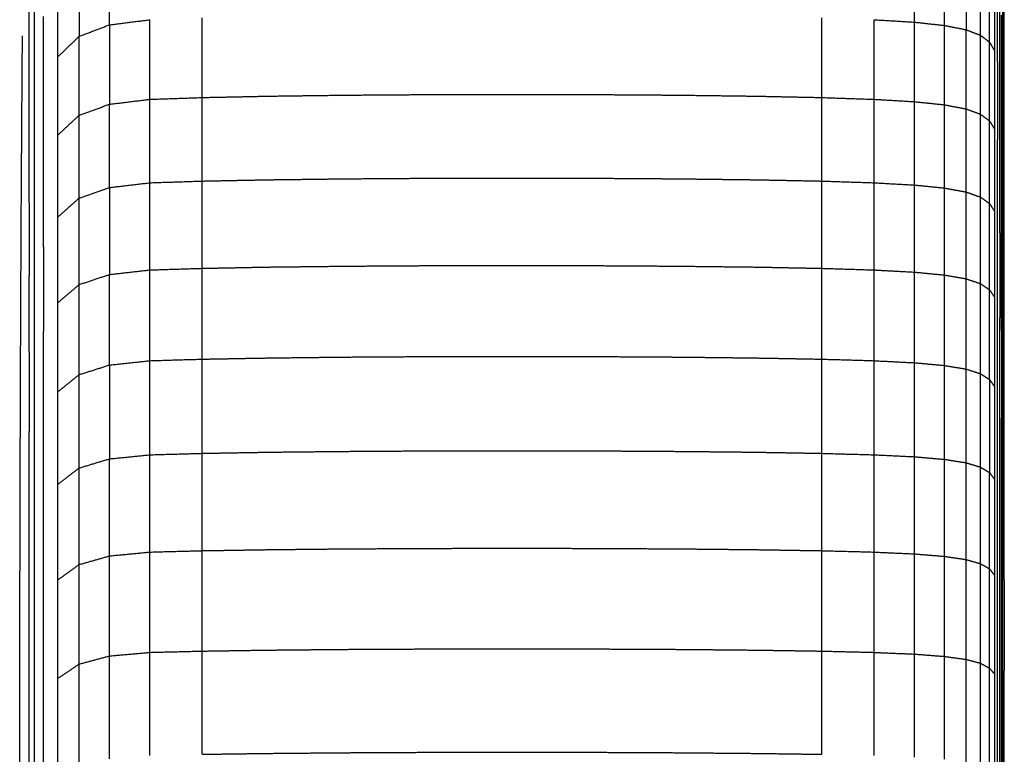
# Model space of a CAD drawing. Header units: millimetres. Extents: x 0 to 20, y 0 to 45.7.
# Tile 76 of 77: x 17.6 to 19.5, y 43 to 44.4. Entities that reach past the tile are written whole.
import ezdxf

# ---------------------------------------------------------------- set-up
doc = ezdxf.new("R2010")
doc.units = ezdxf.units.MM
doc.header["$MEASUREMENT"] = 0
doc.layers.add('Make2D$visible$lines', color=7, linetype='Continuous', true_color=0x000000)

msp = doc.modelspace()

# ---------------------------------------------------------------- linework, layer by layer
at = {"layer": 'Make2D$visible$lines'}
for points in [[(17.8197, 44.4009), (17.8197, 44.4726), (17.8197, 44.5444)], [(19.3542, 44.4061), (19.3542, 44.4779), (19.3542, 44.5497)], [(19.4117, 44.3998), (19.4117, 44.4715), (19.4117, 44.5433)], [(17.7623, 44.5218), (17.7623, 44.4505), (17.7623, 44.3791)], [(19.4526, 44.5348), (19.4526, 44.4632), (19.4526, 44.3916)], [(19.4801, 44.3811), (19.4801, 44.4525), (19.4801, 44.5238)], [(19.5224, 44.388), (19.5224, 44.4532), (19.5224, 44.5185)], [(19.4973, 44.3678), (19.4973, 44.4389), (19.4973, 44.5101)], [(17.7213, 44.3399), (17.7213, 44.4105), (17.7213, 44.4812)], [(19.5071, 44.3513), (19.5071, 44.4222), (19.5071, 44.4931)], [(19.5254, 44.3681), (19.5254, 44.4271), (19.5254, 44.4862)], [(19.5126, 44.3314), (19.5126, 44.4019), (19.5126, 44.4724)], [(17.6767, 44.3225), (17.6767, 44.3867), (17.6767, 44.4509)], [(19.5169, 44.3075), (19.5169, 44.3776), (19.5169, 44.4476)], [(17.6669, 44.3171), (17.6669, 44.3754), (17.6669, 44.4337)], [(17.6938, 44.2776), (17.6938, 44.3471), (17.6938, 44.4167)], [(17.8197, 44.4009), (17.8582, 44.4058), (17.8967, 44.4107)], [(17.8967, 44.2591), (17.8967, 44.3349), (17.8967, 44.4107)], [(17.9963, 44.2625), (17.9963, 44.3384), (17.9963, 44.4142)], [(19.1777, 44.2625), (19.1777, 44.3384), (19.1777, 44.4142)], [(19.2772, 44.2591), (19.2772, 44.3349), (19.2772, 44.4107)], [(19.2772, 44.4107), (19.3157, 44.4084), (19.3542, 44.4061)], [(19.3542, 44.2546), (19.3542, 44.3303), (19.3542, 44.4061)], [(19.3542, 44.4061), (19.3829, 44.4029), (19.4117, 44.3998)], [(19.5201, 44.2802), (19.5201, 44.3498), (19.5201, 44.4194)], [(17.7623, 44.3791), (17.791, 44.39), (17.8197, 44.4009)], [(17.8197, 44.4009), (17.8197, 44.3253), (17.8197, 44.2496)], [(19.4117, 44.3998), (19.4321, 44.3957), (19.4526, 44.3916)], [(19.4117, 44.2486), (19.4117, 44.3242), (19.4117, 44.3998)], [(19.4526, 44.2407), (19.4526, 44.3162), (19.4526, 44.3916)], [(19.4526, 44.3916), (19.4664, 44.3863), (19.4801, 44.3811)], [(19.5224, 44.2499), (19.5224, 44.319), (19.5224, 44.388)], [(17.6516, 44.0287), (17.6527, 44.2023), (17.6539, 44.3759)], [(17.6539, 44.3759), (17.6539, 44.3781), (17.6539, 44.3803)], [(17.7213, 44.3399), (17.7418, 44.3595), (17.7623, 44.3791)], [(17.7623, 44.2287), (17.7623, 44.3039), (17.7623, 44.3791)], [(19.4801, 44.2306), (19.4801, 44.3058), (19.4801, 44.3811)], [(19.4801, 44.3811), (19.4887, 44.3744), (19.4973, 44.3678)], [(19.4973, 44.2178), (19.4973, 44.2928), (19.4973, 44.3678)], [(19.4973, 44.3678), (19.5022, 44.3595), (19.5071, 44.3513)], [(19.5254, 44.2423), (19.5254, 44.3052), (19.5254, 44.3681)], [(19.5071, 44.202), (19.5071, 44.2766), (19.5071, 44.3513)], [(17.7213, 44.1909), (17.7213, 44.2654), (17.7213, 44.3399)], [(19.5126, 44.3314), (19.5126, 44.2571), (19.5126, 44.1827)], [(17.6669, 44.193), (17.6669, 44.255), (17.6669, 44.3171)], [(17.6767, 44.1867), (17.6767, 44.2546), (17.6767, 44.3225)], [(19.5169, 44.1598), (19.5169, 44.2336), (19.5169, 44.3075)], [(17.6938, 44.131), (17.6938, 44.2043), (17.6938, 44.2776)], [(19.5201, 44.1335), (19.5201, 44.2068), (19.5201, 44.2802)], [(17.8197, 44.2496), (17.8582, 44.2544), (17.8967, 44.2591)], [(17.8967, 44.2591), (17.9465, 44.2608), (17.9963, 44.2625)], [(17.8967, 44.1001), (17.8967, 44.1796), (17.8967, 44.2591)], [(17.9963, 44.2625), (18.0589, 44.2638), (18.1215, 44.2651)], [(17.9963, 44.1033), (17.9963, 44.1829), (17.9963, 44.2625)], [(18.1215, 44.2651), (18.1938, 44.2661), (18.266, 44.267)], [(18.266, 44.267), (18.3446, 44.2676), (18.4233, 44.2681)], [(18.4233, 44.2681), (18.5051, 44.2683), (18.587, 44.2685)], [(18.587, 44.2685), (18.6688, 44.2683), (18.7507, 44.2681)], [(18.7507, 44.2681), (18.8293, 44.2676), (18.908, 44.267)], [(18.908, 44.267), (18.9802, 44.2661), (19.0524, 44.2651)], [(19.0524, 44.2651), (19.115, 44.2638), (19.1777, 44.2625)], [(19.1777, 44.1033), (19.1777, 44.1829), (19.1777, 44.2625)], [(19.1777, 44.2625), (19.2274, 44.2608), (19.2772, 44.2591)], [(19.2772, 44.1001), (19.2772, 44.1796), (19.2772, 44.2591)], [(19.2772, 44.2591), (19.3157, 44.2569), (19.3542, 44.2546)], [(19.3542, 44.0958), (19.3542, 44.1752), (19.3542, 44.2546)], [(19.3542, 44.2546), (19.3829, 44.2516), (19.4117, 44.2486)], [(17.7623, 44.2287), (17.791, 44.2392), (17.8197, 44.2496)], [(17.8197, 44.091), (17.8197, 44.1703), (17.8197, 44.2496)], [(19.4117, 44.2486), (19.4321, 44.2447), (19.4526, 44.2407)], [(19.4117, 44.09), (19.4117, 44.1693), (19.4117, 44.2486)], [(19.4526, 44.2407), (19.4664, 44.2356), (19.4801, 44.2306)], [(19.4526, 44.0824), (19.4526, 44.1616), (19.4526, 44.2407)], [(19.5224, 44.1043), (19.5224, 44.1771), (19.5224, 44.2499)], [(19.5254, 44.1092), (19.5254, 44.1758), (19.5254, 44.2423)], [(17.7213, 44.1909), (17.7418, 44.2098), (17.7623, 44.2287)], [(17.7623, 44.0709), (17.7623, 44.1498), (17.7623, 44.2287)], [(19.4801, 44.0727), (19.4801, 44.1516), (19.4801, 44.2306)], [(19.4801, 44.2306), (19.4887, 44.2242), (19.4973, 44.2178)], [(19.4973, 44.2178), (19.5022, 44.2099), (19.5071, 44.202)], [(19.4973, 44.0604), (19.4973, 44.1391), (19.4973, 44.2178)], [(19.5071, 44.0453), (19.5071, 44.1236), (19.5071, 44.202)], [(17.6669, 44.0616), (17.6669, 44.1273), (17.6669, 44.193)], [(17.6767, 44.0435), (17.6767, 44.1151), (17.6767, 44.1867)], [(17.7213, 44.0347), (17.7213, 44.1128), (17.7213, 44.1909)], [(19.5126, 44.0268), (19.5126, 44.1048), (19.5126, 44.1827)], [(19.5169, 44.0048), (19.5169, 44.0823), (19.5169, 44.1598)], [(17.6938, 43.9772), (17.6938, 44.0541), (17.6938, 44.131)], [(19.5201, 43.9796), (19.5201, 44.0565), (19.5201, 44.1335)], [(17.9963, 44.1033), (18.0589, 44.1046), (18.1215, 44.1058)], [(18.1215, 44.1058), (18.1938, 44.1067), (18.266, 44.1076)], [(18.266, 44.1076), (18.3446, 44.1082), (18.4233, 44.1087)], [(18.4233, 44.1087), (18.5051, 44.1089), (18.587, 44.1091)], [(18.587, 44.1091), (18.6688, 44.1089), (18.7507, 44.1087)], [(18.7507, 44.1087), (18.8293, 44.1082), (18.908, 44.1076)], [(18.908, 44.1076), (18.9802, 44.1067), (19.0524, 44.1058)], [(19.0524, 44.1058), (19.115, 44.1046), (19.1777, 44.1033)], [(19.5254, 43.969), (19.5254, 44.0391), (19.5254, 44.1092)], [(17.7623, 44.0709), (17.791, 44.081), (17.8197, 44.091)], [(17.8197, 44.091), (17.8582, 44.0955), (17.8967, 44.1001)], [(17.8197, 44.091), (17.8197, 44.0081), (17.8197, 43.9253)], [(17.8967, 44.1001), (17.9465, 44.1017), (17.9963, 44.1033)], [(17.8967, 43.934), (17.8967, 44.017), (17.8967, 44.1001)], [(17.9963, 43.9371), (17.9963, 44.0202), (17.9963, 44.1033)], [(19.1777, 43.9371), (19.1777, 44.0202), (19.1777, 44.1033)], [(19.1777, 44.1033), (19.2274, 44.1017), (19.2772, 44.1001)], [(19.2772, 44.1001), (19.3157, 44.0979), (19.3542, 44.0958)], [(19.2772, 43.934), (19.2772, 44.017), (19.2772, 44.1001)], [(19.3542, 43.9299), (19.3542, 44.0128), (19.3542, 44.0958)], [(19.3542, 44.0958), (19.3829, 44.0929), (19.4117, 44.09)], [(19.4117, 44.09), (19.4321, 44.0862), (19.4526, 44.0824)], [(19.4117, 43.9243), (19.4117, 44.0072), (19.4117, 44.09)], [(19.5224, 43.9516), (19.5224, 44.028), (19.5224, 44.1043)], [(17.7213, 44.0347), (17.7418, 44.0528), (17.7623, 44.0709)], [(17.7623, 43.9061), (17.7623, 43.9885), (17.7623, 44.0709)], [(19.4526, 44.0824), (19.4664, 44.0776), (19.4801, 44.0727)], [(19.4526, 43.9171), (19.4526, 43.9998), (19.4526, 44.0824)], [(19.4801, 44.0727), (19.4887, 44.0666), (19.4973, 44.0604)], [(19.4801, 43.9078), (19.4801, 43.9903), (19.4801, 44.0727)], [(17.6669, 44.0616), (17.6669, 43.9923), (17.6669, 43.9231)], [(19.4973, 44.0604), (19.5022, 44.0528), (19.5071, 44.0453)], [(19.4973, 43.8961), (19.4973, 43.9783), (19.4973, 44.0604)], [(17.6767, 43.8933), (17.6767, 43.9684), (17.6767, 44.0435)], [(17.7213, 43.8715), (17.7213, 43.9531), (17.7213, 44.0347)], [(19.5071, 43.8816), (19.5071, 43.9634), (19.5071, 44.0453)], [(17.65, 43.6759), (17.6508, 43.8523), (17.6516, 44.0287)], [(19.5126, 43.864), (19.5126, 43.9454), (19.5126, 44.0268)], [(19.5169, 44.0048), (19.5169, 43.9239), (19.5169, 43.8429)], [(17.6938, 43.9772), (17.6938, 43.8969), (17.6938, 43.8166)], [(19.5201, 43.8188), (19.5201, 43.8992), (19.5201, 43.9796)], [(19.5254, 43.8218), (19.5254, 43.8954), (19.5254, 43.969)], [(17.8967, 43.934), (17.9465, 43.9355), (17.9963, 43.9371)], [(17.9963, 43.9371), (18.0589, 43.9383), (18.1215, 43.9395)], [(17.9963, 43.7641), (17.9963, 43.8506), (17.9963, 43.9371)], [(18.1215, 43.9395), (18.1938, 43.9403), (18.266, 43.9412)], [(18.266, 43.9412), (18.3446, 43.9417), (18.4233, 43.9422)], [(18.4233, 43.9422), (18.5051, 43.9424), (18.587, 43.9426)], [(18.587, 43.9426), (18.6688, 43.9424), (18.7507, 43.9422)], [(18.7507, 43.9422), (18.8293, 43.9417), (18.908, 43.9412)], [(18.908, 43.9412), (18.9802, 43.9403), (19.0524, 43.9395)], [(19.0524, 43.9395), (19.115, 43.9383), (19.1777, 43.9371)], [(19.1777, 43.7641), (19.1777, 43.8506), (19.1777, 43.9371)], [(19.1777, 43.9371), (19.2274, 43.9355), (19.2772, 43.934)], [(19.5224, 43.7921), (19.5224, 43.8719), (19.5224, 43.9516)], [(17.6669, 43.7778), (17.6669, 43.8505), (17.6669, 43.9231)], [(17.7623, 43.9061), (17.791, 43.9157), (17.8197, 43.9253)], [(17.8197, 43.9253), (17.8582, 43.9296), (17.8967, 43.934)], [(17.8197, 43.7528), (17.8197, 43.8391), (17.8197, 43.9253)], [(17.8967, 43.7611), (17.8967, 43.8475), (17.8967, 43.934)], [(19.2772, 43.7611), (19.2772, 43.8475), (19.2772, 43.934)], [(19.2772, 43.934), (19.3157, 43.9319), (19.3542, 43.9298)], [(19.3542, 43.7572), (19.3542, 43.8435), (19.3542, 43.9298)], [(19.3542, 43.9298), (19.3829, 43.9271), (19.4117, 43.9243)], [(19.4117, 43.9243), (19.4321, 43.9207), (19.4526, 43.9171)], [(19.4117, 43.7519), (19.4117, 43.8381), (19.4117, 43.9243)], [(19.4526, 43.9171), (19.4664, 43.9125), (19.4801, 43.9078)], [(19.4526, 43.7451), (19.4526, 43.8311), (19.4526, 43.9171)], [(17.7213, 43.8715), (17.7418, 43.8888), (17.7623, 43.9061)], [(17.7623, 43.7346), (17.7623, 43.8203), (17.7623, 43.9061)], [(19.4801, 43.7362), (19.4801, 43.822), (19.4801, 43.9078)], [(19.4801, 43.9078), (19.4887, 43.9019), (19.4973, 43.8961)], [(17.6767, 43.7364), (17.6767, 43.8148), (17.6767, 43.8933)], [(19.4973, 43.7251), (19.4973, 43.8106), (19.4973, 43.8961)], [(19.4973, 43.8961), (19.5022, 43.8888), (19.5071, 43.8816)], [(19.5071, 43.7113), (19.5071, 43.7964), (19.5071, 43.8816)], [(17.7213, 43.7017), (17.7213, 43.7866), (17.7213, 43.8715)], [(19.5126, 43.6945), (19.5126, 43.7793), (19.5126, 43.864)], [(19.5169, 43.6745), (19.5169, 43.7587), (19.5169, 43.8429)], [(17.6938, 43.6494), (17.6938, 43.733), (17.6938, 43.8166)], [(19.5201, 43.8188), (19.5201, 43.7352), (19.5201, 43.6516)], [(19.5254, 43.6681), (19.5254, 43.745), (19.5254, 43.8218)], [(19.5224, 43.6262), (19.5224, 43.7092), (19.5224, 43.7921)], [(17.6669, 43.7778), (17.6669, 43.7019), (17.6669, 43.6261)], [(18.1215, 43.7663), (18.1938, 43.7672), (18.266, 43.768)], [(18.266, 43.768), (18.3446, 43.7685), (18.4233, 43.769)], [(18.4233, 43.769), (18.5051, 43.7691), (18.587, 43.7693)], [(18.587, 43.7693), (18.6688, 43.7691), (18.7507, 43.769)], [(18.7507, 43.769), (18.8293, 43.7685), (18.908, 43.768)], [(18.908, 43.768), (18.9802, 43.7672), (19.0524, 43.7663)], [(17.7623, 43.7346), (17.791, 43.7437), (17.8197, 43.7528)], [(17.8197, 43.7528), (17.8582, 43.757), (17.8967, 43.7611)], [(17.8197, 43.7528), (17.8197, 43.6634), (17.8197, 43.574)], [(17.8967, 43.7611), (17.9465, 43.7626), (17.9963, 43.764)], [(17.8967, 43.5818), (17.8967, 43.6715), (17.8967, 43.7611)], [(17.9963, 43.764), (18.0589, 43.7652), (18.1215, 43.7663)], [(17.9963, 43.5846), (17.9963, 43.6743), (17.9963, 43.764)], [(19.0524, 43.7663), (19.115, 43.7652), (19.1777, 43.764)], [(19.1777, 43.5846), (19.1777, 43.6743), (19.1777, 43.764)], [(19.1777, 43.764), (19.2274, 43.7626), (19.2772, 43.7611)], [(19.2772, 43.7611), (19.3157, 43.7591), (19.3542, 43.7572)], [(19.2772, 43.5818), (19.2772, 43.6715), (19.2772, 43.7611)], [(19.3542, 43.7572), (19.3829, 43.7546), (19.4117, 43.7519)], [(19.3542, 43.5781), (19.3542, 43.6676), (19.3542, 43.7572)], [(19.4117, 43.7519), (19.4321, 43.7485), (19.4526, 43.7451)], [(19.4117, 43.5732), (19.4117, 43.6625), (19.4117, 43.7519)], [(17.6767, 43.5731), (17.6767, 43.6547), (17.6767, 43.7364)], [(17.7213, 43.7017), (17.7418, 43.7181), (17.7623, 43.7346)], [(17.7623, 43.5567), (17.7623, 43.6456), (17.7623, 43.7346)], [(19.4526, 43.7451), (19.4664, 43.7406), (19.4801, 43.7362)], [(19.4526, 43.5666), (19.4526, 43.6558), (19.4526, 43.7451)], [(19.4801, 43.7362), (19.4887, 43.7306), (19.4973, 43.7251)], [(19.4801, 43.5582), (19.4801, 43.6472), (19.4801, 43.7362)], [(19.4973, 43.7251), (19.5022, 43.7182), (19.5071, 43.7113)], [(19.4973, 43.7251), (19.4973, 43.6364), (19.4973, 43.5477)], [(19.5071, 43.5346), (19.5071, 43.6229), (19.5071, 43.7113)], [(17.7213, 43.5255), (17.7213, 43.6136), (17.7213, 43.7016)], [(19.5126, 43.5188), (19.5126, 43.6066), (19.5126, 43.6945)], [(17.65, 43.6674), (17.65, 43.6717), (17.65, 43.6759)], [(19.5169, 43.4998), (19.5169, 43.5871), (19.5169, 43.6745)], [(17.6491, 43.307), (17.6496, 43.4872), (17.65, 43.6674)], [(19.5254, 43.5081), (19.5254, 43.5881), (19.5254, 43.6681)], [(17.6938, 43.476), (17.6938, 43.5627), (17.6938, 43.6494)], [(19.5201, 43.4781), (19.5201, 43.5648), (19.5201, 43.6516)], [(17.6669, 43.4682), (17.6669, 43.5471), (17.6669, 43.6261)], [(19.5224, 43.454), (19.5224, 43.5401), (19.5224, 43.6262)], [(17.8197, 43.574), (17.8582, 43.5779), (17.8967, 43.5818)], [(17.8967, 43.5818), (17.9465, 43.5832), (17.9963, 43.5846)], [(17.8967, 43.3965), (17.8967, 43.4891), (17.8967, 43.5818)], [(17.9963, 43.5846), (18.0589, 43.5857), (18.1215, 43.5868)], [(17.9963, 43.3991), (17.9963, 43.4919), (17.9963, 43.5846)], [(18.1215, 43.5868), (18.1938, 43.5876), (18.266, 43.5883)], [(18.266, 43.5883), (18.3446, 43.5888), (18.4233, 43.5893)], [(18.4233, 43.5893), (18.5051, 43.5894), (18.587, 43.5896)], [(18.587, 43.5896), (18.6688, 43.5894), (18.7507, 43.5893)], [(18.7507, 43.5893), (18.8293, 43.5888), (18.908, 43.5883)], [(18.908, 43.5883), (18.9802, 43.5876), (19.0524, 43.5868)], [(19.0524, 43.5868), (19.115, 43.5857), (19.1777, 43.5846)], [(19.1777, 43.3991), (19.1777, 43.4919), (19.1777, 43.5846)], [(19.1777, 43.5846), (19.2274, 43.5832), (19.2772, 43.5818)], [(19.2772, 43.3965), (19.2772, 43.4891), (19.2772, 43.5818)], [(19.2772, 43.5818), (19.3157, 43.58), (19.3542, 43.5781)], [(17.6767, 43.4038), (17.6767, 43.4884), (17.6767, 43.5731)], [(17.7623, 43.5567), (17.791, 43.5654), (17.8197, 43.574)], [(17.8197, 43.3891), (17.8197, 43.4815), (17.8197, 43.574)], [(19.3542, 43.5781), (19.3829, 43.5756), (19.4117, 43.5731)], [(19.3542, 43.393), (19.3542, 43.4855), (19.3542, 43.5781)], [(19.4117, 43.5731), (19.4321, 43.5699), (19.4526, 43.5666)], [(19.4117, 43.3883), (19.4117, 43.4807), (19.4117, 43.5731)], [(19.4526, 43.3822), (19.4526, 43.4744), (19.4526, 43.5666)], [(19.4526, 43.5666), (19.4664, 43.5624), (19.4801, 43.5582)], [(17.7213, 43.5255), (17.7418, 43.5411), (17.7623, 43.5567)], [(17.7623, 43.3728), (17.7623, 43.4648), (17.7623, 43.5567)], [(19.4801, 43.3743), (19.4801, 43.4663), (19.4801, 43.5582)], [(19.4801, 43.5582), (19.4887, 43.553), (19.4973, 43.5477)], [(19.4973, 43.5477), (19.5022, 43.5412), (19.5071, 43.5346)], [(19.4973, 43.3643), (19.4973, 43.456), (19.4973, 43.5477)], [(17.7213, 43.3434), (17.7213, 43.4345), (17.7213, 43.5255)], [(19.5071, 43.352), (19.5071, 43.4433), (19.5071, 43.5346)], [(19.5126, 43.337), (19.5126, 43.4279), (19.5126, 43.5188)], [(19.5254, 43.3423), (19.5254, 43.4252), (19.5254, 43.5081)], [(19.5169, 43.3192), (19.5169, 43.4095), (19.5169, 43.4998)], [(17.6669, 43.3044), (17.6669, 43.3863), (17.6669, 43.4682)], [(17.6938, 43.2968), (17.6938, 43.3864), (17.6938, 43.476)], [(19.5201, 43.2987), (19.5201, 43.3884), (19.5201, 43.4781)], [(19.5224, 43.2761), (19.5224, 43.365), (19.5224, 43.454)], [(17.6767, 43.2287), (17.6767, 43.3162), (17.6767, 43.4038)], [(17.8197, 43.3891), (17.8582, 43.3928), (17.8967, 43.3965)], [(17.8967, 43.3965), (17.9465, 43.3978), (17.9963, 43.3991)], [(17.8967, 43.2054), (17.8967, 43.3009), (17.8967, 43.3965)], [(17.9963, 43.3991), (18.0589, 43.4001), (18.1215, 43.4011)], [(17.9963, 43.2078), (17.9963, 43.3035), (17.9963, 43.3991)], [(18.1215, 43.4011), (18.1938, 43.4019), (18.266, 43.4026)], [(18.266, 43.4026), (18.3446, 43.403), (18.4233, 43.4035)], [(18.4233, 43.4035), (18.5051, 43.4036), (18.587, 43.4038)], [(18.587, 43.4038), (18.6688, 43.4036), (18.7507, 43.4035)], [(18.7507, 43.4035), (18.8293, 43.403), (18.908, 43.4026)], [(18.908, 43.4026), (18.9802, 43.4019), (19.0524, 43.4011)], [(19.0524, 43.4011), (19.115, 43.4001), (19.1777, 43.3991)], [(19.1777, 43.2078), (19.1777, 43.3035), (19.1777, 43.3991)], [(19.1777, 43.3991), (19.2274, 43.3978), (19.2772, 43.3965)], [(19.2772, 43.3965), (19.3157, 43.3947), (19.3542, 43.393)], [(19.2772, 43.2054), (19.2772, 43.3009), (19.2772, 43.3965)], [(19.3542, 43.2021), (19.3542, 43.2975), (19.3542, 43.393)], [(19.3542, 43.393), (19.3829, 43.3906), (19.4117, 43.3883)], [(17.7213, 43.3434), (17.7418, 43.3581), (17.7623, 43.3728)], [(17.7623, 43.3728), (17.791, 43.3809), (17.8197, 43.3891)], [(17.7623, 43.1832), (17.7623, 43.278), (17.7623, 43.3728)], [(17.8197, 43.1985), (17.8197, 43.2938), (17.8197, 43.3891)], [(19.4117, 43.3883), (19.4321, 43.3852), (19.4526, 43.3822)], [(19.4117, 43.1977), (19.4117, 43.293), (19.4117, 43.3883)], [(19.4526, 43.192), (19.4526, 43.2871), (19.4526, 43.3822)], [(19.4526, 43.3822), (19.4664, 43.3782), (19.4801, 43.3743)], [(19.4801, 43.3743), (19.4887, 43.3693), (19.4973, 43.3643)], [(19.4801, 43.1846), (19.4801, 43.2794), (19.4801, 43.3743)], [(19.4973, 43.1752), (19.4973, 43.2698), (19.4973, 43.3643)], [(19.4973, 43.3643), (19.5022, 43.3581), (19.5071, 43.352)], [(17.7213, 43.1557), (17.7213, 43.2495), (17.7213, 43.3434)], [(19.5071, 43.1637), (19.5071, 43.2579), (19.5071, 43.352)], [(19.5126, 43.1497), (19.5126, 43.2434), (19.5126, 43.337)], [(19.5254, 43.3423), (19.5254, 43.2565), (19.5254, 43.1707)], [(19.5169, 43.133), (19.5169, 43.2261), (19.5169, 43.3192)], [(17.649, 43.2105), (17.649, 43.2588), (17.6491, 43.307)], [(17.6669, 43.1351), (17.6669, 43.2197), (17.6669, 43.3044)], [(19.5201, 43.1138), (19.5201, 43.2063), (19.5201, 43.2987)], [(17.6938, 43.112), (17.6938, 43.2044), (17.6938, 43.2968)], [(19.5224, 43.0926), (19.5224, 43.1843), (19.5224, 43.2761)], [(17.6767, 43.0482), (17.6767, 43.1385), (17.6767, 43.2287)], [(17.6491, 43.1958), (17.6491, 43.2031), (17.6491, 43.2105)], [(17.8197, 43.1985), (17.8582, 43.2019), (17.8967, 43.2054)], [(17.8967, 43.2054), (17.9465, 43.2066), (17.9963, 43.2078)], [(17.8967, 43.0089), (17.8967, 43.1071), (17.8967, 43.2054)], [(17.9963, 43.2078), (18.0589, 43.2088), (18.1215, 43.2097)], [(17.9963, 43.0112), (17.9963, 43.1095), (17.9963, 43.2078)], [(18.1215, 43.2097), (18.1938, 43.2104), (18.266, 43.2111)], [(18.266, 43.2111), (18.3446, 43.2115), (18.4233, 43.2119)], [(18.4233, 43.2119), (18.5051, 43.2121), (18.587, 43.2122)], [(18.587, 43.2122), (18.6688, 43.2121), (18.7507, 43.2119)], [(18.7507, 43.2119), (18.8293, 43.2115), (18.908, 43.2111)], [(18.908, 43.2111), (18.9802, 43.2104), (19.0524, 43.2097)], [(19.0524, 43.2097), (19.115, 43.2088), (19.1777, 43.2078)], [(19.1777, 43.0112), (19.1777, 43.1095), (19.1777, 43.2078)], [(19.1777, 43.2078), (19.2274, 43.2066), (19.2772, 43.2054)], [(19.2772, 43.0089), (19.2772, 43.1071), (19.2772, 43.2054)], [(19.2772, 43.2054), (19.3157, 43.2037), (19.3542, 43.2021)], [(17.6491, 43.1865), (17.6491, 43.1911), (17.6491, 43.1958)], [(17.6491, 43.1723), (17.6491, 43.1794), (17.6491, 43.1865)], [(17.7623, 43.1832), (17.791, 43.1908), (17.8197, 43.1985)], [(17.8197, 43.0024), (17.8197, 43.1005), (17.8197, 43.1985)], [(19.3542, 43.0058), (19.3542, 43.104), (19.3542, 43.2021)], [(19.3542, 43.2021), (19.3829, 43.1999), (19.4117, 43.1977)], [(19.4117, 43.1977), (19.4321, 43.1948), (19.4526, 43.192)], [(19.4117, 43.0017), (19.4117, 43.0997), (19.4117, 43.1977)], [(19.4526, 42.9964), (19.4526, 43.0942), (19.4526, 43.192)], [(19.4526, 43.192), (19.4664, 43.1883), (19.4801, 43.1846)], [(17.6487, 42.8276), (17.6489, 42.9999), (17.6491, 43.1723)], [(17.7213, 43.1557), (17.7418, 43.1694), (17.7623, 43.1832)], [(17.7623, 42.9882), (17.7623, 43.0857), (17.7623, 43.1832)], [(19.4801, 42.9895), (19.4801, 43.087), (19.4801, 43.1846)], [(19.4801, 43.1846), (19.4887, 43.1799), (19.4973, 43.1752)], [(19.4973, 43.1752), (19.5022, 43.1695), (19.5071, 43.1637)], [(19.4973, 42.9808), (19.4973, 43.078), (19.4973, 43.1752)], [(19.5254, 42.9939), (19.5254, 43.0823), (19.5254, 43.1707)], [(17.7213, 42.9626), (17.7213, 43.0591), (17.7213, 43.1557)], [(19.5071, 42.9701), (19.5071, 43.0669), (19.5071, 43.1637)], [(19.5126, 42.9571), (19.5126, 43.0534), (19.5126, 43.1497)], [(17.6669, 42.9605), (17.6669, 43.0478), (17.6669, 43.1351)], [(19.5169, 42.9415), (19.5169, 43.0372), (19.5169, 43.133)], [(17.6938, 42.922), (17.6938, 43.017), (17.6938, 43.112)], [(19.5201, 42.9237), (19.5201, 43.0187), (19.5201, 43.1138)], [(19.5224, 42.9039), (19.5224, 42.9982), (19.5224, 43.0926)], [(17.6767, 42.8626), (17.6767, 42.9554), (17.6767, 43.0482)], [(17.9963, 43.0112), (18.0589, 43.0121), (18.1215, 43.0129)], [(18.1215, 43.0129), (18.1938, 43.0136), (18.266, 43.0142)], [(18.266, 43.0142), (18.3446, 43.0146), (18.4233, 43.015)], [(18.4233, 43.015), (18.5051, 43.0151), (18.587, 43.0152)], [(18.587, 43.0152), (18.6688, 43.0151), (18.7507, 43.015)], [(18.7507, 43.015), (18.8293, 43.0146), (18.908, 43.0142)], [(18.908, 43.0142), (18.9802, 43.0136), (19.0524, 43.0129)], [(19.0524, 43.0129), (19.115, 43.0121), (19.1777, 43.0112)]]:
    msp.add_open_spline(points, degree=2, dxfattribs=at)

doc.saveas('drawing.dxf')
